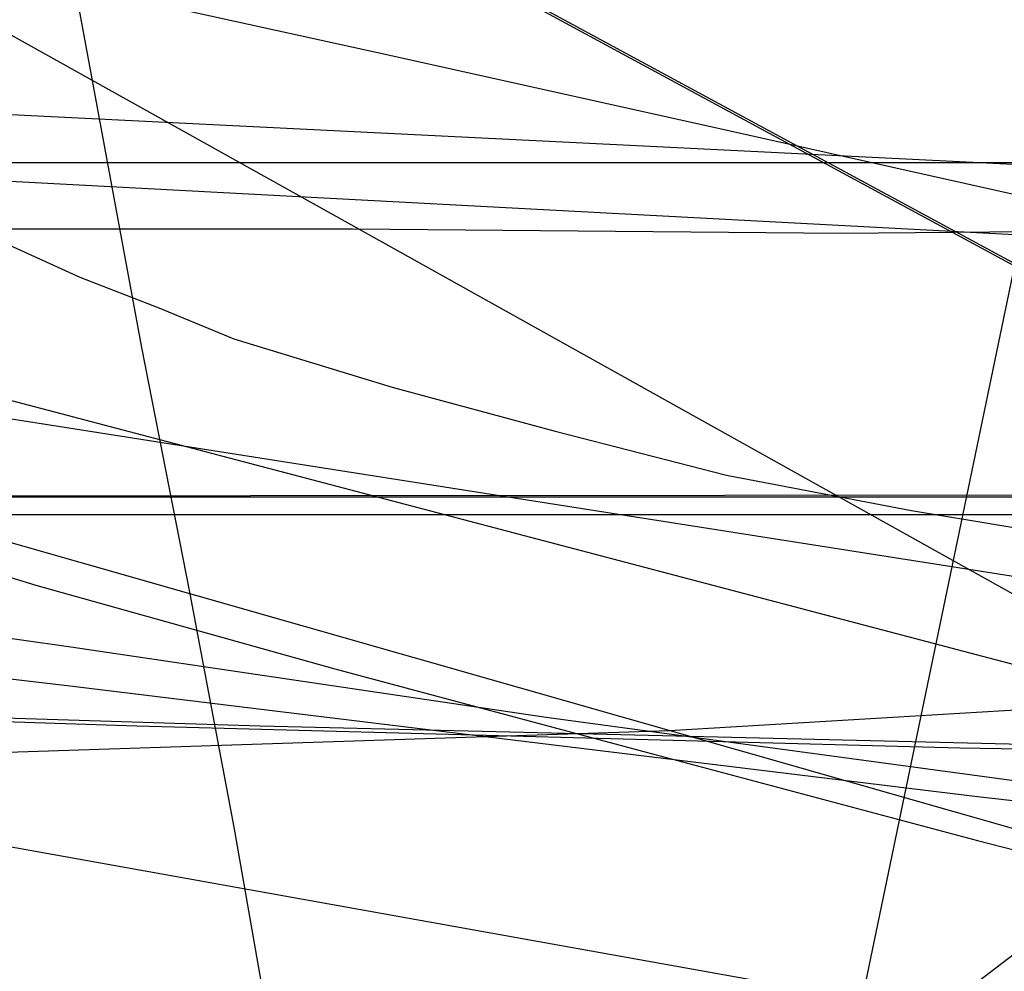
# Model space of a CAD drawing. Header units: millimetres. Extents: x 0 to 1298, y -1 to 755.
# Tile 147 of 179: x 38 to 60, y 22 to 43. Entities that reach past the tile are written whole.
import ezdxf

# ---------------------------------------------------------------- set-up
doc = ezdxf.new("R2010")
doc.units = ezdxf.units.MM
doc.layers.add('1', color=7, linetype='Continuous')

# ---------------------------------------------------------------- blocks, each defined once
blk = doc.blocks.new('PART003')
at = {"layer": '1'}
blk.add_lwpolyline([(0, 0), (300, 0), (300, 40), (0, 40)], close=True, dxfattribs=at)
blk = doc.blocks.new('PART005')
at = {"layer": '1'}
blk.add_lwpolyline([(0, 0), (200, 0), (200, 40), (0, 40)], close=True, dxfattribs=at)
blk = doc.blocks.new('PART006')
at = {"layer": '1'}
blk.add_lwpolyline([(0, 40), (0, 0), (300, 0), (300, 40)], close=True, dxfattribs=at)
blk = doc.blocks.new('PART010')
at = {"layer": '1'}
blk.add_lwpolyline([(37, 38.4), (39.2, 37.4), (41, 36.7), (42.7, 36), (46.3, 34.9), (50, 33.9), (53.9, 32.9), (58.1, 32.1), (62.3, 31.4), (66.9, 30.6), (71.6, 30), (75.7, 29.5), (84.1, 28.9), (88.3, 28.7), (98.3, 28.4), (114.3, 27.6)], dxfattribs=at)
blk = doc.blocks.new('PART011')
at = {"layer": '1'}
blk.add_lwpolyline([(361.6, 0), (362.9, 24.9), (1.3, 42.9), (0, 17.9)], close=True, dxfattribs=at)
blk = doc.blocks.new('PART014')
at = {"layer": '1'}
blk.add_lwpolyline([(3.2, 131.9), (3.9, 119.9), (4.6, 107.8), (5.2, 97.7), (5.9, 87.4), (6.4, 77.1), (7, 66.8), (7.6, 56.7), (8.2, 46.9), (8.7, 37.4), (9.2, 28.3), (17.3, 28), (25.2, 27.7), (40.5, 27.2), (59.2, 26.7), (78, 26.4), (87.8, 26.3), (103.5, 26.2), (128.9, 26.4), (154.2, 26.9), (179.5, 27.5)], dxfattribs=at)
blk = doc.blocks.new('PART015')
at = {"layer": '1'}
blk.add_lwpolyline([(36.3, 122.8), (34.3, 121.1), (32.2, 119.5), (30.1, 118), (25.4, 114.8), (20.5, 111.7), (16.5, 109.2), (12.4, 106.8), (4.4, 102.4), (2.3, 101.3), (1.2, 100.7), (0, 100.1), (0, 50.1), (11.4, 38.3), (255.3, 0)], dxfattribs=at)
blk = doc.blocks.new('PART017')
at = {"layer": '1'}
blk.add_lwpolyline([(20.7, 135.6), (25.2, 114.1), (29.7, 92.5), (33.9, 71.1), (36.3, 59), (38.5, 47.2), (40.6, 35.8), (41.7, 30.2), (42.7, 24.9), (43.7, 19.2), (44.8, 13.4), (45.4, 10.4), (46, 7.1), (46.7, 3.7), (47.3, 0), (85.7, 11.9), (91.8, 12.9), (97.7, 13.8), (103.4, 14.7), (109, 15.5)], dxfattribs=at)
blk = doc.blocks.new('PART025')
at = {"layer": '1'}
blk.add_lwpolyline([(248.5, 235.3), (234.2, 236.1), (219.9, 236.8), (188.7, 238.8), (170, 239.6), (151.3, 240), (115.7, 240.4), (97.4, 240.9), (88.2, 241.1), (70.5, 241.1), (61.7, 240.9), (24.9, 240.9), (0, 32.9), (29.7, 29.2), (39.1, 28.1), (59.6, 25.6), (88.7, 22.3), (117.9, 19.1), (168.3, 13.8), (217.6, 8.7), (237.1, 6.7), (246.8, 5.7)], dxfattribs=at)
blk = doc.blocks.new('PART026')
at = {"layer": '1'}
blk.add_lwpolyline([(3.9, 124.4), (4.6, 112.4), (5.3, 101.6), (5.9, 90.7), (6.6, 79.8), (7.2, 68.9), (7.8, 58.3), (8.4, 47.9), (9, 37.9), (9.2, 33), (9.5, 28.4), (14.4, 28.2), (19.7, 28), (30.6, 27.6), (37, 27.4), (43.3, 27.2), (64.1, 26.7), (84.9, 26.3), (105.9, 26.4), (126.8, 26.7), (147.8, 27.3), (168.7, 28)], dxfattribs=at)
blk = doc.blocks.new('PART028')
at = {"layer": '1'}
blk.add_lwpolyline([(103.2, 159.1), (0, 83.3), (0.1, 70.3), (112.5, 9.5), (130.1, 0), (133.9, 4.6), (137.3, 8.8), (141.1, 13), (143.3, 14.9), (145.6, 16.8), (150.3, 20.3), (155.5, 23.6), (159, 25.6), (162.6, 27.3)], dxfattribs=at)
blk = doc.blocks.new('PART032')
at = {"layer": '1'}
blk.add_lwpolyline([(0, 344.5), (0.1, 287.9), (0.7, 38.6), (26.4, 38.6), (34.5, 38.5), (45.4, 38.5), (56.5, 38.4), (79, 38.6), (95.1, 39.1), (111, 39.9), (126.9, 40.9), (142.7, 41.9), (167.3, 43.5), (191.8, 45.1), (219, 47.1), (246.2, 49), (267.4, 50.2), (288.6, 51.5), (309.8, 52.9), (320.5, 53.5), (331.1, 54), (346, 54.4), (360.8, 54.5), (385.1, 54.4)], dxfattribs=at)
blk = doc.blocks.new('PART039')
at = {"layer": '1'}
blk.add_lwpolyline([(13.1, 88.4), (6.5, 65.2), (3.2, 53.7), (0, 42.3), (3.4, 41.2), (6.6, 40.2), (9.6, 39.3), (12.4, 38.4), (15, 37.5), (17.5, 36.7), (22.1, 35.3), (26.3, 34), (30.4, 32.7), (34.3, 31.6), (38.2, 30.4), (45, 28.5), (52.1, 26.6), (59.6, 24.6), (67.4, 22.6), (75.4, 20.6), (76.9, 20.2), (83.6, 18.6), (100.3, 14.5), (117.1, 10.6)], dxfattribs=at)
blk = doc.blocks.new('PART040')
at = {"layer": '1'}
blk.add_lwpolyline([(54.2, 7.6), (81.9, 140.9), (29.3, 140.8), (0, 0)], close=True, dxfattribs=at)
blk = doc.blocks.new('PART041')
at = {"layer": '1'}
blk.add_lwpolyline([(312.5, 0), (313.8, 24.9), (1.3, 41.5), (0, 16.5)], close=True, dxfattribs=at)
blk = doc.blocks.new('PART050')
at = {"layer": '1'}
blk.add_lwpolyline([(5.5, 74.1), (3.5, 66.3), (1.7, 59), (0, 52), (3.5, 51.3), (6.7, 50.7), (9.8, 50.1), (12.7, 49.5), (15.4, 49), (17.9, 48.4), (22.7, 47.5), (27, 46.6), (31.1, 45.7), (35.1, 44.9), (39.2, 44), (46, 42.5), (53.2, 40.9), (60.8, 39.2), (68.6, 37.4), (76.6, 35.5), (78.7, 35), (84.8, 33.5), (101.6, 29.5), (118.3, 25.4)], dxfattribs=at)
blk = doc.blocks.new('PART052')
at = {"layer": '1'}
blk.add_lwpolyline([(169.8, 171), (157, 172.2), (141.5, 173.5), (126, 174.4), (111.3, 175), (96.7, 175.7), (81.6, 176.6), (66.4, 177.3), (54.8, 177.8), (43.3, 178.1), (37.6, 178.2), (32.1, 178.2), (26.7, 178.3), (21.6, 178.4), (0, 34.6), (24.9, 31), (39, 29), (49.8, 27.4), (74.2, 24.1), (98.6, 21), (140.8, 15.7), (182, 10.6)], dxfattribs=at)
blk = doc.blocks.new('PART053')
at = {"layer": '1'}
blk.add_lwpolyline([(103.3, 159.1), (0, 83.3), (0.2, 70.3), (112.6, 9.5), (130.2, 0), (133.9, 4.6), (137.4, 8.8), (139.2, 10.9), (141.2, 13), (145.7, 16.8), (150.4, 20.3), (155.5, 23.6), (159.1, 25.6), (162.7, 27.3)], dxfattribs=at)
blk = doc.blocks.new('PART055')
at = {"layer": '1'}
blk.add_lwpolyline([(261.6, 284.5), (0, 284.5), (0.2, 227.9), (0.9, 25.8), (9.5, 26), (17.8, 26.1), (34.3, 26.5), (52.6, 27.1), (71, 28.2), (84.2, 29.2), (97.3, 30.5), (123.5, 33.2), (143.7, 35.4), (163.9, 37.7), (186.4, 40.3), (208.8, 42.9), (226.2, 44.7), (243.7, 46.5)], dxfattribs=at)
blk = doc.blocks.new('PART056')
at = {"layer": '1'}
blk.add_lwpolyline([(0, 32), (0, 0), (137, 0), (137, 32)], close=True, dxfattribs=at)
blk = doc.blocks.new('PART062')
at = {"layer": '1'}
blk.add_lwpolyline([(137, 32), (0, 32), (0, 0), (137, 0)], close=True, dxfattribs=at)
blk = doc.blocks.new('PART063')
at = {"layer": '1'}
blk.add_lwpolyline([(268.9, 139.8), (26.9, 139.8), (21.6, 116.1), (18.3, 101.6), (14.7, 86.6), (12.1, 76.4), (10.9, 71.7), (6.8, 56.1), (2.6, 40.9), (0, 31.2), (174, 0)], dxfattribs=at)
blk = doc.blocks.new('PART069')
at = {"layer": '1'}
blk.add_lwpolyline([(117.3, 77.3), (105.9, 75.4), (99.2, 74.3), (98.1, 74.2), (97, 74), (89.8, 72.8), (80.6, 71.6), (71.9, 70.3), (63.8, 69.2), (55.5, 68.2), (47.5, 67.4), (31.8, 65.9), (0, 63.9), (107.2, 4.1)], dxfattribs=at)
blk = doc.blocks.new('PART080')
at = {"layer": '1'}
blk.add_lwpolyline([(140, 0), (140, 32.4), (0, 32.4), (0, 0)], close=True, dxfattribs=at)
blk = doc.blocks.new('PART084')
at = {"layer": '1'}
blk.add_lwpolyline([(505.6, 157.1), (18.1, 157.1), (16.6, 141.1), (16, 134.4), (15.3, 127.8), (14.2, 119.9), (12.9, 111.9), (11.6, 104), (10.6, 98.4), (9.6, 93.1), (9.5, 92.6), (8.5, 87.3), (4, 64.8), (1.9, 54.4), (0, 44.5), (169.1, 0)], dxfattribs=at)
blk = doc.blocks.new('PART085')
at = {"layer": '1'}
blk.add_lwpolyline([(140, 32.5), (0, 32.4), (0, 0), (140, 0.1)], close=True, dxfattribs=at)
blk = doc.blocks.new('PART095')
at = {"layer": '1'}
blk.add_lwpolyline([(0, 32.4), (0, 0), (140, 0.1), (140, 32.5)], close=True, dxfattribs=at)
blk = doc.blocks.new('PART097')
at = {"layer": '1'}
blk.add_lwpolyline([(0, 32.4), (0, 0), (140, 0), (140, 32.4)], close=True, dxfattribs=at)
blk = doc.blocks.new('PART098')
at = {"layer": '1'}
blk.add_lwpolyline([(12.3, 123.6), (11.4, 114.9), (10.3, 106.1), (9, 96.9), (8.6, 93.4), (8.2, 91), (8, 89.5), (7.7, 87.5), (7.3, 85.1), (7.1, 83.6), (6.4, 78.7), (4.9, 69.8), (3.3, 60.6), (1.9, 53), (1.6, 51), (0, 42.1), (147.6, 0)], dxfattribs=at)
blk = doc.blocks.new('PART102')
at = {"layer": '1'}
blk.add_lwpolyline([(33.5, 0), (46.6, 10.9), (51.4, 14.8), (55.2, 18), (58.7, 20.7), (67.6, 27.5), (75.9, 33.3), (82.7, 37.7), (88.8, 41.8), (95.3, 45.7), (102.2, 49.9), (108.9, 53.8), (115.8, 57.6), (122.5, 61.1), (161.5, 80.3), (106.7, 80.9), (87.7, 81.5), (68, 81.9), (58.1, 82.4), (47.9, 83), (39.2, 83.5), (30, 84.1), (21.5, 84.8), (0, 86.7)], close=True, dxfattribs=at)
blk = doc.blocks.new('PART118')
at = {"layer": '1'}
blk.add_lwpolyline([(37, 38.4), (39.2, 37.4), (41, 36.7), (42.7, 36), (46.3, 34.9), (50, 33.9), (53.9, 32.9), (58.1, 32.1), (62.3, 31.4), (66.9, 30.6), (71.6, 30), (75.7, 29.5), (84.1, 28.9), (88.3, 28.7), (98.3, 28.4), (114.3, 27.6)], dxfattribs=at)
blk = doc.blocks.new('PART119')
at = {"layer": '1'}
blk.add_lwpolyline([(361.6, 0), (362.9, 24.9), (1.3, 42.9), (0, 17.9)], close=True, dxfattribs=at)
blk = doc.blocks.new('PART122')
at = {"layer": '1'}
blk.add_lwpolyline([(3.2, 131.9), (3.9, 119.9), (4.6, 107.8), (5.2, 97.7), (5.9, 87.4), (6.4, 77.1), (7, 66.8), (7.6, 56.7), (8.2, 46.9), (8.7, 37.4), (9.2, 28.3), (17.3, 28), (25.2, 27.7), (40.5, 27.2), (59.2, 26.7), (78, 26.4), (87.8, 26.3), (103.5, 26.2), (128.9, 26.4), (154.2, 26.9), (179.5, 27.5)], dxfattribs=at)
blk = doc.blocks.new('PART123')
at = {"layer": '1'}
blk.add_lwpolyline([(36.3, 122.8), (34.3, 121.1), (32.2, 119.5), (30.1, 118), (25.4, 114.8), (20.5, 111.7), (16.5, 109.2), (12.4, 106.8), (4.4, 102.4), (2.3, 101.3), (1.2, 100.7), (0, 100.1), (0, 50.1), (11.4, 38.3), (255.3, 0)], dxfattribs=at)
blk = doc.blocks.new('PART125')
at = {"layer": '1'}
blk.add_lwpolyline([(20.7, 135.6), (25.2, 114.1), (29.7, 92.5), (33.9, 71.1), (36.3, 59), (38.5, 47.2), (40.6, 35.8), (41.7, 30.2), (42.7, 24.9), (43.7, 19.2), (44.8, 13.4), (45.4, 10.4), (46, 7.1), (46.7, 3.7), (47.3, 0), (85.7, 11.9), (91.8, 12.9), (97.7, 13.8), (103.4, 14.7), (109, 15.5)], dxfattribs=at)
blk = doc.blocks.new('PART132')
at = {"layer": '1'}
blk.add_lwpolyline([(248.5, 235.3), (234.2, 236.1), (219.9, 236.8), (188.7, 238.8), (170, 239.6), (151.3, 240), (115.7, 240.4), (97.4, 240.9), (88.2, 241.1), (70.5, 241.1), (61.7, 240.9), (24.9, 240.9), (0, 32.9), (29.7, 29.2), (39.1, 28.1), (59.6, 25.6), (88.7, 22.3), (117.9, 19.1), (168.3, 13.8), (217.6, 8.7), (237.1, 6.7), (246.8, 5.7)], dxfattribs=at)
blk = doc.blocks.new('PART133')
at = {"layer": '1'}
blk.add_lwpolyline([(3.9, 124.4), (4.6, 112.4), (5.3, 101.6), (5.9, 90.7), (6.6, 79.8), (7.2, 68.9), (7.8, 58.3), (8.4, 47.9), (9, 37.9), (9.2, 33), (9.5, 28.4), (14.4, 28.2), (19.7, 28), (30.6, 27.6), (37, 27.4), (43.3, 27.2), (64.1, 26.7), (84.9, 26.3), (105.9, 26.4), (126.8, 26.7), (147.8, 27.3), (168.7, 28)], dxfattribs=at)
blk = doc.blocks.new('PART134')
at = {"layer": '1'}
blk.add_lwpolyline([(103.2, 159.1), (0, 83.3), (0.1, 70.3), (112.5, 9.5), (130.1, 0), (133.9, 4.6), (137.3, 8.8), (141.1, 13), (143.3, 14.9), (145.6, 16.8), (150.3, 20.3), (155.5, 23.6), (159, 25.6), (162.6, 27.3)], dxfattribs=at)
blk = doc.blocks.new('PART137')
at = {"layer": '1'}
blk.add_lwpolyline([(0, 344.5), (0.1, 287.9), (0.7, 38.6), (26.4, 38.6), (34.5, 38.5), (45.4, 38.5), (56.5, 38.4), (67.8, 38.5), (79, 38.6), (95.1, 39.1), (111, 39.9), (126.9, 40.9), (142.7, 41.9), (167.3, 43.5), (191.8, 45.1), (219, 47.1), (246.2, 49)], dxfattribs=at)
blk = doc.blocks.new('PART141')
at = {"layer": '1'}
blk.add_lwpolyline([(13.1, 88.4), (6.5, 65.2), (3.2, 53.7), (0, 42.3), (3.4, 41.2), (6.6, 40.2), (9.6, 39.3), (12.4, 38.4), (15, 37.5), (17.5, 36.7), (22.1, 35.3), (26.3, 34), (30.4, 32.7), (34.3, 31.6), (38.2, 30.4), (45, 28.5), (52.1, 26.6), (59.6, 24.6), (67.4, 22.6), (75.4, 20.6), (76.9, 20.2), (83.6, 18.6), (100.3, 14.5), (117.1, 10.6)], dxfattribs=at)
blk = doc.blocks.new('PART142')
at = {"layer": '1'}
blk.add_lwpolyline([(54.2, 7.6), (81.9, 140.9), (29.3, 140.8), (0, 0)], close=True, dxfattribs=at)
blk = doc.blocks.new('PART143')
at = {"layer": '1'}
blk.add_lwpolyline([(312.5, 0), (313.8, 24.9), (1.3, 41.5), (0, 16.5)], close=True, dxfattribs=at)
blk = doc.blocks.new('PART151')
at = {"layer": '1'}
blk.add_lwpolyline([(5.5, 74.1), (3.5, 66.3), (1.7, 59), (0, 52), (3.5, 51.3), (6.7, 50.7), (9.8, 50.1), (12.7, 49.5), (15.4, 49), (17.9, 48.4), (22.7, 47.5), (27, 46.6), (31.1, 45.7), (35.1, 44.9), (39.2, 44), (46, 42.5), (53.2, 40.9), (60.8, 39.2), (68.6, 37.4), (76.6, 35.5), (78.7, 35), (84.8, 33.5), (101.6, 29.5), (118.3, 25.4)], dxfattribs=at)
blk = doc.blocks.new('PART153')
at = {"layer": '1'}
blk.add_lwpolyline([(169.8, 171), (157, 172.2), (141.5, 173.5), (126, 174.4), (111.3, 175), (96.7, 175.7), (81.6, 176.6), (66.4, 177.3), (54.8, 177.8), (43.3, 178.1), (37.6, 178.2), (32.1, 178.2), (26.7, 178.3), (21.6, 178.4), (0, 34.6), (24.9, 31), (39, 29), (49.8, 27.4), (74.2, 24.1), (98.6, 21), (140.8, 15.7), (182, 10.6)], dxfattribs=at)
blk = doc.blocks.new('PART154')
at = {"layer": '1'}
blk.add_lwpolyline([(103.3, 159.1), (0, 83.3), (0.2, 70.3), (112.6, 9.5), (130.2, 0), (133.9, 4.6), (137.4, 8.8), (139.2, 10.9), (141.2, 13), (145.7, 16.8), (150.4, 20.3), (155.5, 23.6), (159.1, 25.6), (162.7, 27.3)], dxfattribs=at)
blk = doc.blocks.new('PART156')
at = {"layer": '1'}
blk.add_lwpolyline([(261.6, 284.5), (0, 284.5), (0.2, 227.9), (0.9, 25.8), (9.5, 26), (17.8, 26.1), (34.3, 26.5), (52.6, 27.1), (71, 28.2), (84.2, 29.2), (97.3, 30.5), (123.5, 33.2), (143.7, 35.4), (163.9, 37.7), (186.4, 40.3), (208.8, 42.9), (226.2, 44.7), (243.7, 46.5)], dxfattribs=at)
blk = doc.blocks.new('PART162')
at = {"layer": '1'}
blk.add_lwpolyline([(268.9, 139.8), (26.9, 139.8), (21.6, 116.1), (18.3, 101.6), (14.7, 86.6), (12.1, 76.4), (10.9, 71.7), (6.8, 56.1), (2.6, 40.9), (0, 31.2), (174, 0)], dxfattribs=at)
blk = doc.blocks.new('PART168')
at = {"layer": '1'}
blk.add_lwpolyline([(117.3, 77.3), (105.9, 75.4), (99.2, 74.3), (98.1, 74.2), (97, 74), (89.8, 72.8), (80.6, 71.6), (71.9, 70.3), (63.8, 69.2), (55.5, 68.2), (47.5, 67.4), (31.8, 65.9), (0, 63.9), (107.2, 4.1)], dxfattribs=at)
blk = doc.blocks.new('PART182')
at = {"layer": '1'}
blk.add_lwpolyline([(505.6, 157.1), (18.1, 157.1), (16.6, 141.1), (16, 134.4), (15.3, 127.8), (14.2, 119.9), (12.9, 111.9), (11.6, 104), (10.6, 98.4), (9.6, 93.1), (9.5, 92.6), (8.5, 87.3), (4, 64.8), (1.9, 54.4), (0, 44.5), (169.1, 0)], dxfattribs=at)
blk = doc.blocks.new('PART193')
at = {"layer": '1'}
blk.add_lwpolyline([(12.3, 123.6), (11.4, 114.9), (10.3, 106.1), (9, 96.9), (8.6, 93.4), (8.2, 91), (8, 89.5), (7.7, 87.5), (7.3, 85.1), (7.1, 83.6), (6.4, 78.7), (4.9, 69.8), (3.3, 60.6), (1.9, 53), (1.6, 51), (0, 42.1), (147.6, 0)], dxfattribs=at)
blk = doc.blocks.new('PART197')
at = {"layer": '1'}
blk.add_lwpolyline([(33.5, 0), (46.6, 10.9), (51.4, 14.8), (55.2, 18), (58.7, 20.7), (67.6, 27.5), (75.9, 33.3), (82.7, 37.7), (88.8, 41.8), (95.3, 45.7), (102.2, 49.9), (108.9, 53.8), (115.8, 57.6), (122.5, 61.1), (161.5, 80.3), (106.7, 80.9), (87.7, 81.5), (68, 81.9), (58.1, 82.4), (47.9, 83), (39.2, 83.5), (30, 84.1), (21.5, 84.8), (0, 86.7)], close=True, dxfattribs=at)

msp = doc.modelspace()

# ---------------------------------------------------------------- block references
for name in ['PART032', 'PART137', 'PART017', 'PART125', 'PART055', 'PART156', 'PART025', 'PART132', 'PART050', 'PART151', 'PART026', 'PART133', 'PART014', 'PART122', 'PART039', 'PART141', 'PART052', 'PART153', 'PART028', 'PART053', 'PART134', 'PART154', 'PART084', 'PART182', 'PART098', 'PART193', 'PART015', 'PART123', 'PART040', 'PART142', 'PART063', 'PART162', 'PART010', 'PART118', 'PART102', 'PART197', 'PART069', 'PART168', 'PART011', 'PART119', 'PART041', 'PART143', 'PART003', 'PART005', 'PART006', 'PART085', 'PART095', 'PART080', 'PART097', 'PART056', 'PART062']:
    msp.add_blockref(name, (0, 0))

doc.saveas('drawing.dxf')
